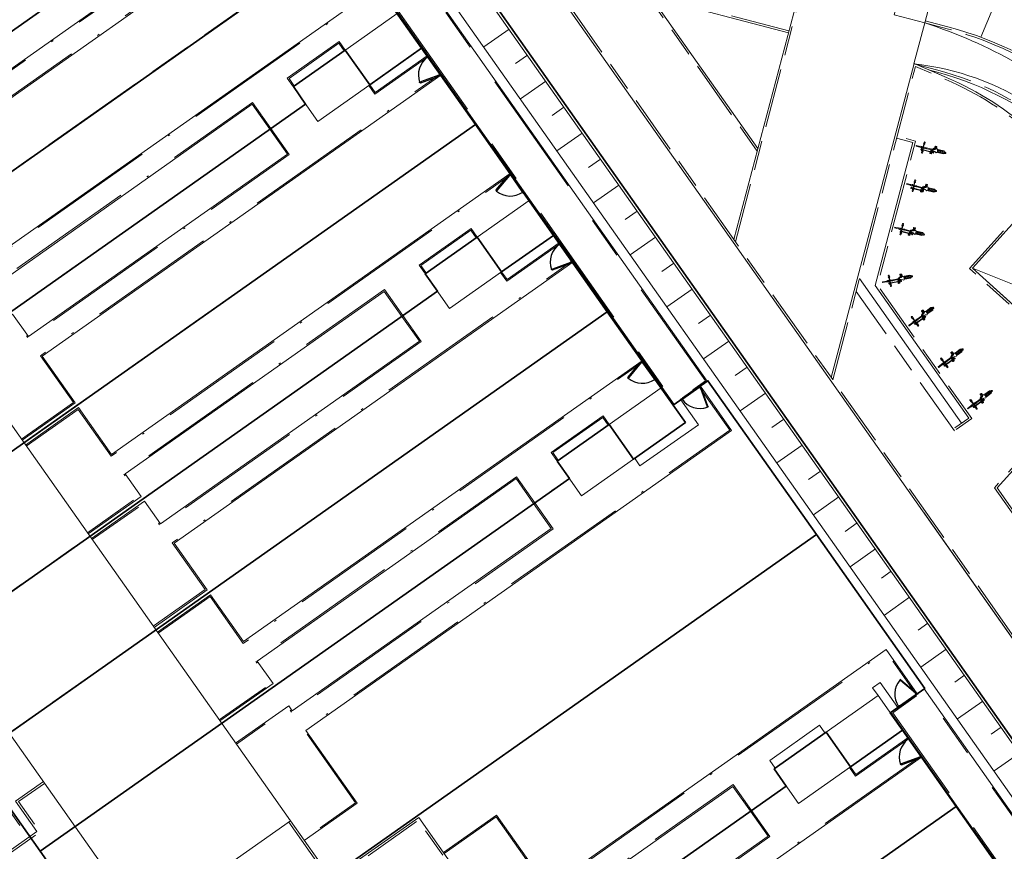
# Model space of a CAD drawing. Header units: metres. Extents: x 150385 to 171486, y 478588 to 485023.
# Tile 232 of 256: x 151309 to 151356, y 484253 to 484292. Entities that reach past the tile are written whole.
import ezdxf
from ezdxf.lldxf.tags import DXFTag

# ---------------------------------------------------------------- set-up
doc = ezdxf.new("R2010")
doc.units = ezdxf.units.M
for name, pattern in [('ACAD_ISO10W100', [18, 12, -3, 0, -3]), ('Dash', [6.35, 3.175, -3.175]), ('KAD', [12, 5, -1, 2, -1, 2, -1]), ('VH-OPSLUITBAND_100X200', [16, 8, -2, 4, -2]), ('VH-OPSLUITBAND_60X200', [12, 6, -2, 2, -2])]:
    doc.linetypes.add(name, pattern=pattern)
for name, color, linetype, lineweight, true_color in [('B-WE-KG-GRENS_PERCEEL-GV', 150, 'KG-PERCEEL', 30, 0x007fff), ('N-WE-GW-GRONDWERKLIJN-G', 7, 'Continuous', 30, 0x4d4d4d), ('N2-GV-GR-ERFAFSCHEIDING_RASTERHEKWERK_HEDERA-G', 7, 'GR-HAAG1', 35, 0x3c602f), ('N2-GV-GW-TALUDARCERING-G', 7, 'Continuous', 15, 0x738c74), ('N2-WE-GW-GRONDWERKLIJN-G', 7, 'Continuous', 30, 0x4d4d4d), ('N2-WE-IE-FIETSNIETJE_FIETS-S', 7, 'Continuous', 18, 0x999999), ('N2-WE-IE-MEUBILAIR_WEGMEUBILAIR_TRAP-G', 7, 'Continuous', 35, 0x3f007f)]:
    doc.layers.add(name, color=color, linetype=linetype, lineweight=lineweight, true_color=true_color)
for name, color, linetype, lineweight in [('N-WE-GW-TALUDARCERING_LANG-G', 251, 'Continuous', 18), ('N-WE-VH-KANTOPSLUITING_ACHTERKANTBAND-G', 7, 'Continuous', 5), ('N-WE-VH-MATERIAALGRENS-G', 7, 'Continuous', 9), ('N2-PV-OG-KADASTRAAL_BEBOUWING-G', 5, 'Continuous', 35), ('N2-PV-OG-KADASTRAAL_BEBOUWING_BERGING-G', 5, 'Continuous', 35), ('N2-WE-IE-FIETSNIETJE-S', 1, 'Continuous', 18), ('N2-WE-IE-TERREINAFSCHEIDING_POORT-S', 5, 'Continuous', 25), ('N2-WE-VH-KANTOPSLUITING_ACHTERKANTBAND-G', 7, 'Continuous', 5), ('N2-WE-VH-KANTOPSLUITING_ACHTERKANTBAND-TERRAS-G', 7, 'Continuous', 5), ('N2-WE-VH-KANTOPSLUITING_OPSLUITBAND-ANTRACIET_100X200-G', 7, 'VH-OPSLUITBAND_100X200', 35), ('N2-WE-VH-KANTOPSLUITING_OPSLUITBAND-ANTRACIET_60X200-G', 7, 'ACAD_ISO10W100', 35), ('N2-WE-VH-KANTOPSLUITING_OPSLUITBAND_60X200-G', 7, 'VH-OPSLUITBAND_60X200', 35), ('N2-WE-VH-MATERIAALGRENS-G', 7, 'Continuous', 9), ('N2-XX-KG-GRENS_PERCEEL-G', 252, 'KAD', 15)]:
    doc.layers.add(name, color=color, linetype=linetype, lineweight=lineweight)
doc.styles.get("Standard").update_dxf_attribs({"font": 'NLCS-ISO.ttf'})
doc.linetypes.add('GR-HAAG1', pattern='A,6,[176,NLCS.SHX,S=0.125,R=0,X=0,Y=0],-2', length=8)
tags = doc.linetypes.add('KG-PERCEEL', pattern='A,5.5,-2,["P",Standard,S=1.8,R=0,X=-0.5,Y=-0.9],-2,5.5,-2,[5,NLCS.shx,S=0.75,R=0,X=0,Y=0],-2', length=19).pattern_tags.tags
tags[6] = DXFTag(74, 10)

# ---------------------------------------------------------------- blocks, each defined once
blk = doc.blocks.new('FIETS_B')
for p, q in [((400, 24), (400, 156)), ((412, 18), (856, 18)), ((856, 84), (856, 48)), ((892, 84), (856, 84)), ((892, 48), (892, 84)), ((892, 78), (940, 78)), ((892, 54), (940, 54)), ((940, 108), (940, 180)), ((976, 108), (976, 180)), ((1072, 48), (1084, 48)), ((1144, 24), (1216, 24)), ((1228, 24), (1300, 24)), ((1312, 24), (1396, 24)), ((400, -24), (400, -156)), ((412, -18), (856, -18)), ((772, -108), (772, -180)), ((856, -54), (808, -54)), ((856, -78), (808, -78)), ((808, -108), (808, -180)), ((856, -48), (856, -84)), ((856, -84), (892, -84)), ((892, -84), (892, -48)), ((1072, -48), (1084, -48)), ((1144, -24), (1216, -24)), ((1228, -24), (1300, -24)), ((1312, -24), (1396, -24))]:
    blk.add_line(p, q)
for points in [[(220, 18), (46, 18), (40, 12), (40, -12), (46, -18), (220, -18)], [(292, 24), (226, 24), (220, 18), (220, -18), (226, -24), (292, -24)], [(376, 24), (325, 24)], [(376, 24), (376, 156)], [(418, 24), (520, 24), (526, 18)], [(796, 24), (808, 48), (940, 48)], [(940, 84), (940, 48), (952, 48)], [(976, 62), (976, 84)], [(1084, 48), (1096, 60), (1096, 72), (1372, 72), (1408, 48), (1408, -48), (1372, -72), (1096, -72), (1096, -60), (1084, -48)], [(1084, 24), (1132, 24)], [(1408, 24), (1432, 24)], [(1420, 18), (1420, -18), (1444, -30), (1462, -30), (1462, 30), (1444, 30), (1420, 18)], [(1462, 24), (1468, 24), (1480, 12), (1480, -12), (1468, -24), (1462, -24)], [(325, -24), (376, -24)], [(376, -24), (376, -156)], [(526, -18), (520, -24), (418, -24)], [(808, -84), (808, -48), (772, -48), (772, -84)], [(844, -24), (844, -48), (904, -48), (904, -36)], [(1084, -24), (1132, -24)], [(1432, -24), (1408, -24)]]:
    blk.add_lwpolyline(points)
for points in [[(292, 36), (292, -36), (304, -36), (304, 36)], [(364, 156), (412, 156), (412, 168), (424, 168), (424, 180), (412, 180), (412, 264), (400, 264), (400, 276), (376, 276), (376, 264), (364, 264), (364, 180), (352, 180), (352, 168), (364, 168)], [(352, 12), (352, -12), (376, -24), (412, -24), (412, 24), (376, 24)], [(856, 24), (856, -24), (952, -48), (1036, -96), (1072, -60), (1072, 60), (1036, 96), (952, 48)], [(1000, 96), (988, 84), (928, 84), (916, 96), (916, 192), (928, 204), (988, 204), (1000, 192)], [(1108, 60), (1084, 36), (1084, -36), (1108, -60), (1132, -60), (1132, 60)], [(1144, 60), (1144, -60), (1216, -60), (1216, 60)], [(1228, 60), (1228, -60), (1300, -60), (1300, 60)], [(1312, 60), (1312, -60), (1372, -60), (1396, -36), (1396, 36), (1372, 60)], [(364, -156), (412, -156), (412, -168), (424, -168), (424, -180), (412, -180), (412, -264), (400, -264), (400, -276), (376, -276), (376, -264), (364, -264), (364, -180), (352, -180), (352, -168), (364, -168)], [(748, -96), (760, -84), (820, -84), (832, -96), (832, -192), (820, -204), (760, -204), (748, -192)]]:
    blk.add_lwpolyline(points, close=True)
blk.add_arc((297, 0), 36.6, 280.3889, 79.6111)
blk = doc.blocks.new('A$Cd1f3b05a')
at = {"color": 251, "true_color": 0x636466}
for p, q in [((-0.002, -0.026), (-0.002, 0.026)), ((0, 0.029), (0.029, 0.029)), ((0, 0.008), (0, -0.008)), ((0, 0), (0.601, 0)), ((0.001, 0.01), (0.6, 0.01)), ((0.031, 0.026), (0.031, 0.01)), ((0.57, 0.026), (0.57, 0.01)), ((0.601, 0.029), (0.573, 0.029)), ((0.601, -0.008), (0.601, 0.008)), ((0.604, -0.026), (0.604, 0.026)), ((0.029, -0.029), (0, -0.029)), ((0.001, -0.01), (0.6, -0.01)), ((0.031, -0.01), (0.031, -0.026)), ((0.57, -0.01), (0.57, -0.026)), ((0.573, -0.029), (0.601, -0.029))]:
    blk.add_line(p, q, dxfattribs=at)
for centre in [(0.014, 0.02), (0.587, 0.02), (0.014, -0.02), (0.587, -0.02)]:
    blk.add_circle(centre, 0.00477, dxfattribs=at)
for centre, radius, start, end in [((0, 0.026), 0.00239, 90, 180), ((0.001, 0.008), 0.00143, 90, 180), ((0.029, 0.026), 0.00239, 0, 90), ((0.573, 0.026), 0.00239, 90, 180), ((0.6, 0.008), 0.00143, 0, 90), ((0.601, 0.026), 0.00239, 0, 90), ((0, -0.026), 0.00239, 180, 270), ((0.001, -0.008), 0.00143, 180, 270), ((0.029, -0.026), 0.00239, 270, 0), ((0.573, -0.026), 0.00239, 180, 270), ((0.6, -0.008), 0.00143, 270, 0), ((0.601, -0.026), 0.00239, 270, 0)]:
    blk.add_arc(centre, radius, start, end, dxfattribs=at)
blk = doc.blocks.new('*U65')
at = {"color": 251, "true_color": 0x636466}
for p, q in [((1.01, 0.02), (0.09, 0.02)), ((0.09, -0.02), (1.01, -0.02))]:
    blk.add_line(p, q, dxfattribs=at)
at = {"color": 251, "linetype": 'Dash', "true_color": 0x636466}
for p, q in [((1.057, -0.082), (0.819, -0.97)), ((0.858, -0.981), (1.096, -0.092))]:
    blk.add_line(p, q, dxfattribs=at)
at = {"color": 251, "true_color": 0x636466}
for points in [[(0.05, 0.02), (0.09, 0.02), (0.09, -0.02), (0.05, -0.02)], [(1.01, 0.02), (1.05, 0.02), (1.05, -0.02), (1.01, -0.02)], [(1.057, -0.082), (1.068, -0.043), (1.106, -0.053), (1.096, -0.092)], [(0.809, -1.009), (0.819, -0.97), (0.858, -0.981), (0.847, -1.019)]]:
    blk.add_lwpolyline(points, close=True, dxfattribs=at)
for centre in [(0, 0), (1.1, 0)]:
    blk.add_circle(centre, 0.03, dxfattribs=at)
blk.add_arc((1.096, -0.003), 1.046, 180.9323, 254.0438, dxfattribs=at)
blk = doc.blocks.new('*U63')
at = {"color": 251, "true_color": 0x636466}
for p, q in [((-1.01, 0.02), (-0.09, 0.02)), ((-0.09, -0.02), (-1.01, -0.02))]:
    blk.add_line(p, q, dxfattribs=at)
at = {"color": 251, "linetype": 'Dash', "true_color": 0x636466}
for p, q in [((-0.858, -0.981), (-1.096, -0.092)), ((-1.057, -0.082), (-0.819, -0.97))]:
    blk.add_line(p, q, dxfattribs=at)
at = {"color": 251, "true_color": 0x636466}
for points in [[(-1.01, 0.02), (-1.05, 0.02), (-1.05, -0.02), (-1.01, -0.02)], [(-0.05, 0.02), (-0.09, 0.02), (-0.09, -0.02), (-0.05, -0.02)], [(-1.057, -0.082), (-1.068, -0.043), (-1.106, -0.053), (-1.096, -0.092)], [(-0.809, -1.009), (-0.819, -0.97), (-0.858, -0.981), (-0.847, -1.019)]]:
    blk.add_lwpolyline(points, close=True, dxfattribs=at)
for centre in [(-1.1, 0), (0, 0)]:
    blk.add_circle(centre, 0.03, dxfattribs=at)
blk.add_arc((-1.096, -0.003), 1.046, 285.9562, 359.0677, dxfattribs=at)
blk = doc.blocks.new('*U66')
at = {"color": 251, "linetype": 'Dash', "true_color": 0x636466}
for p, q in [((-0.981, 0.858), (-0.092, 1.096)), ((-0.082, 1.057), (-0.97, 0.819))]:
    blk.add_line(p, q, dxfattribs=at)
at = {"color": 251, "true_color": 0x636466}
for p, q in [((-0.02, 0.09), (-0.02, 1.01)), ((0.02, 1.01), (0.02, 0.09))]:
    blk.add_line(p, q, dxfattribs=at)
for points in [[(-0.082, 1.057), (-0.043, 1.068), (-0.053, 1.106), (-0.092, 1.096)], [(0.02, 1.01), (0.02, 1.05), (-0.02, 1.05), (-0.02, 1.01)], [(-1.009, 0.809), (-0.97, 0.819), (-0.981, 0.858), (-1.019, 0.847)], [(0.02, 0.05), (0.02, 0.09), (-0.02, 0.09), (-0.02, 0.05)]]:
    blk.add_lwpolyline(points, close=True, dxfattribs=at)
for centre in [(0, 1.1), (0, 0)]:
    blk.add_circle(centre, 0.03, dxfattribs=at)
blk.add_arc((-0.003, 1.096), 1.046, 195.9562, 269.0677, dxfattribs=at)

msp = doc.modelspace()

# ---------------------------------------------------------------- linework, layer by layer
at = {"layer": 'B-WE-KG-GRENS_PERCEEL-GV', "flags": 128}
for points in [[(151392.408, 484389.618), (151306.335, 484328.962), (151394.477, 484203.885), (151410.351, 484214.754), (151411.896, 484212.471), (151417.361, 484204.379), (151422.821, 484196.282), (151428.274, 484188.181), (151433.516, 484180.38), (151505.566, 484229.043)], [(151392.408, 484389.618), (151306.335, 484328.962), (151394.477, 484203.885), (151410.351, 484214.754), (151411.896, 484212.471), (151417.361, 484204.379), (151422.821, 484196.282), (151428.274, 484188.181), (151433.516, 484180.38), (151505.566, 484229.043)], [(151392.408, 484389.618), (151306.335, 484328.962), (151394.477, 484203.885), (151410.351, 484214.754), (151411.896, 484212.471), (151417.361, 484204.379), (151422.821, 484196.282), (151428.274, 484188.181), (151433.516, 484180.38), (151505.566, 484229.043)], [(151392.408, 484389.618), (151306.335, 484328.962), (151394.477, 484203.885), (151410.351, 484214.754), (151411.896, 484212.471), (151417.361, 484204.379), (151422.821, 484196.282), (151428.274, 484188.181), (151433.516, 484180.38), (151505.566, 484229.043)], [(151392.408, 484389.618), (151306.335, 484328.962), (151394.477, 484203.885), (151410.351, 484214.754), (151411.896, 484212.471), (151417.361, 484204.379), (151422.821, 484196.282), (151428.274, 484188.181), (151433.516, 484180.38), (151505.566, 484229.043)], [(150938.913, 484070.038), (150992.325, 483993.865), (151023.58, 483949.937), (151120.273, 484016.141), (151144.402, 484032.662), (151216.966, 484082.346), (151313.658, 484148.55), (151394.477, 484203.885), (151306.335, 484328.962)], [(150938.913, 484070.038), (150992.325, 483993.865), (151023.58, 483949.937), (151120.273, 484016.141), (151216.966, 484082.346), (151313.658, 484148.55), (151394.477, 484203.885), (151306.335, 484328.962)], [(150938.913, 484070.038), (150992.325, 483993.865), (151023.58, 483949.937), (151120.273, 484016.141), (151144.402, 484032.662), (151216.966, 484082.346), (151313.658, 484148.55), (151394.477, 484203.885), (151306.335, 484328.962)], [(150938.913, 484070.038), (150992.325, 483993.865), (151023.58, 483949.937), (151120.273, 484016.141), (151144.402, 484032.662), (151216.966, 484082.346), (151313.658, 484148.55), (151394.477, 484203.885), (151306.335, 484328.962)], [(150938.913, 484070.038), (150992.325, 483993.865), (151023.58, 483949.937), (151120.273, 484016.141), (151216.966, 484082.346), (151313.658, 484148.55), (151394.477, 484203.885), (151306.335, 484328.962)], [(151291.542, 484279.598), (151286.428, 484286.86), (151316.283, 484307.902), (151321.972, 484299.82), (151324.507, 484296.222), (151328.191, 484290.992), (151330.726, 484287.393), (151334.414, 484282.161), (151336.95, 484278.562), (151340.058, 484274.151), (151341.694, 484275.303), (151346.81, 484268.056), (151351.932, 484260.798), (151350.293, 484259.64), (151350.871, 484258.823), (151353.403, 484255.231), (151357.09, 484249.99), (151359.627, 484246.404), (151363.307, 484241.158), (151367.844, 484234.714), (151340.134, 484215.191), (151335.021, 484222.45), (151331.91, 484226.862), (151328.798, 484231.276), (151325.687, 484235.69), (151322.573, 484240.108), (151317.458, 484247.364), (151315.315, 484245.857), (151310.199, 484253.116), (151307.092, 484257.529), (151303.984, 484261.942), (151300.87, 484266.356), (151297.76, 484270.771), (151294.649, 484275.184)], [(151316.283, 484307.902), (151286.428, 484286.86), (151291.542, 484279.598), (151316.496, 484297.189), (151315.921, 484298.006), (151318.367, 484299.734), (151319.526, 484298.097), (151321.972, 484299.82)], [(151291.542, 484279.598), (151286.428, 484286.86), (151316.283, 484307.902), (151321.972, 484299.82), (151324.507, 484296.222), (151328.191, 484290.992), (151330.726, 484287.393), (151334.414, 484282.161), (151336.95, 484278.562), (151340.058, 484274.151), (151341.694, 484275.303), (151346.81, 484268.056), (151351.932, 484260.798), (151350.293, 484259.64), (151350.871, 484258.823), (151353.403, 484255.231), (151357.09, 484249.99), (151359.627, 484246.404), (151363.307, 484241.158), (151367.844, 484234.714), (151340.134, 484215.191), (151335.021, 484222.45), (151331.91, 484226.862), (151328.798, 484231.276), (151325.687, 484235.69), (151322.573, 484240.108), (151317.458, 484247.364), (151315.315, 484245.857), (151310.199, 484253.116), (151307.092, 484257.529), (151303.984, 484261.942), (151300.87, 484266.356), (151297.76, 484270.771), (151294.649, 484275.184)], [(151316.283, 484307.902), (151286.428, 484286.86), (151291.542, 484279.598), (151316.496, 484297.189), (151315.921, 484298.006), (151318.367, 484299.734), (151319.526, 484298.097), (151321.972, 484299.82)], [(151291.542, 484279.598), (151286.428, 484286.86), (151316.283, 484307.902), (151321.972, 484299.82), (151324.507, 484296.222), (151328.191, 484290.992), (151330.726, 484287.393), (151334.414, 484282.161), (151336.95, 484278.562), (151340.058, 484274.151), (151341.694, 484275.303), (151346.81, 484268.056), (151351.932, 484260.798), (151350.293, 484259.64), (151350.871, 484258.823), (151353.403, 484255.231), (151357.09, 484249.99), (151359.627, 484246.404), (151363.307, 484241.158), (151367.844, 484234.714), (151340.134, 484215.191), (151335.021, 484222.45), (151331.91, 484226.862), (151328.798, 484231.276), (151325.687, 484235.69), (151322.573, 484240.108), (151317.458, 484247.364), (151315.315, 484245.857), (151310.199, 484253.116), (151307.092, 484257.529), (151303.984, 484261.942), (151300.87, 484266.356), (151297.76, 484270.771), (151294.649, 484275.184)], [(151316.283, 484307.902), (151286.428, 484286.86), (151291.542, 484279.598), (151316.496, 484297.189), (151315.921, 484298.006), (151318.367, 484299.734), (151319.526, 484298.097), (151321.972, 484299.82)], [(151324.507, 484296.222), (151321.972, 484299.82), (151319.526, 484298.097), (151318.367, 484299.734), (151315.921, 484298.006), (151316.496, 484297.189), (151291.542, 484279.598), (151294.649, 484275.184)], [(151324.507, 484296.222), (151321.972, 484299.82), (151319.526, 484298.097), (151318.367, 484299.734), (151315.921, 484298.006), (151316.496, 484297.189), (151291.542, 484279.598), (151294.649, 484275.184)], [(151324.507, 484296.222), (151321.972, 484299.82), (151319.526, 484298.097), (151318.367, 484299.734), (151315.921, 484298.006), (151316.496, 484297.189), (151291.542, 484279.598), (151294.649, 484275.184)], [(151328.191, 484290.992), (151324.507, 484296.222), (151294.649, 484275.184), (151297.76, 484270.771), (151322.714, 484288.357), (151322.141, 484289.181), (151324.591, 484290.902), (151325.747, 484289.269)], [(151328.191, 484290.992), (151324.507, 484296.222), (151294.649, 484275.184), (151297.76, 484270.771), (151322.714, 484288.357), (151322.141, 484289.181), (151324.591, 484290.902), (151325.747, 484289.269)], [(151328.191, 484290.992), (151324.507, 484296.222), (151294.649, 484275.184), (151297.76, 484270.771), (151322.714, 484288.357), (151322.141, 484289.181), (151324.591, 484290.902), (151325.747, 484289.269)], [(151297.76, 484270.771), (151300.87, 484266.356), (151330.726, 484287.393), (151328.191, 484290.992), (151325.747, 484289.269), (151324.591, 484290.902), (151322.141, 484289.181), (151322.714, 484288.357)], [(151297.76, 484270.771), (151300.87, 484266.356), (151330.726, 484287.393), (151328.191, 484290.992), (151325.747, 484289.269), (151324.591, 484290.902), (151322.141, 484289.181), (151322.714, 484288.357)], [(151297.76, 484270.771), (151300.87, 484266.356), (151330.726, 484287.393), (151328.191, 484290.992), (151325.747, 484289.269), (151324.591, 484290.902), (151322.141, 484289.181), (151322.714, 484288.357)], [(151334.414, 484282.161), (151330.726, 484287.393), (151300.87, 484266.356), (151303.984, 484261.942), (151328.937, 484279.533), (151328.361, 484280.351), (151330.813, 484282.076), (151331.962, 484280.446)], [(151334.414, 484282.161), (151330.726, 484287.393), (151300.87, 484266.356), (151303.984, 484261.942), (151328.937, 484279.533), (151328.361, 484280.351), (151330.813, 484282.076), (151331.962, 484280.446)], [(151334.414, 484282.161), (151330.726, 484287.393), (151300.87, 484266.356), (151303.984, 484261.942), (151328.937, 484279.533), (151328.361, 484280.351), (151330.813, 484282.076), (151331.962, 484280.446)], [(151328.937, 484279.533), (151303.984, 484261.942), (151307.092, 484257.529), (151336.95, 484278.562), (151334.414, 484282.161), (151331.962, 484280.446), (151330.813, 484282.076), (151328.361, 484280.351)], [(151328.937, 484279.533), (151303.984, 484261.942), (151307.092, 484257.529), (151336.95, 484278.562), (151334.414, 484282.161), (151331.962, 484280.446), (151330.813, 484282.076), (151328.361, 484280.351)], [(151328.937, 484279.533), (151303.984, 484261.942), (151307.092, 484257.529), (151336.95, 484278.562), (151334.414, 484282.161), (151331.962, 484280.446), (151330.813, 484282.076), (151328.361, 484280.351)], [(151340.058, 484274.151), (151336.95, 484278.562), (151307.092, 484257.529), (151310.199, 484253.116), (151335.16, 484270.704), (151334.583, 484271.522), (151337.036, 484273.248), (151338.186, 484271.616), (151340.641, 484273.346)], [(151340.058, 484274.151), (151336.95, 484278.562), (151307.092, 484257.529), (151310.199, 484253.116), (151335.16, 484270.704), (151334.583, 484271.522), (151337.036, 484273.248), (151338.186, 484271.616), (151340.641, 484273.346)], [(151340.058, 484274.151), (151336.95, 484278.562), (151307.092, 484257.529), (151310.199, 484253.116), (151335.16, 484270.704), (151334.583, 484271.522), (151337.036, 484273.248), (151338.186, 484271.616), (151340.641, 484273.346)], [(151310.199, 484253.116), (151315.315, 484245.857), (151317.458, 484247.364), (151346.81, 484268.056), (151341.694, 484275.303), (151340.058, 484274.151), (151340.641, 484273.346), (151338.186, 484271.616), (151337.036, 484273.248), (151334.583, 484271.522), (151335.16, 484270.704)], [(151310.199, 484253.116), (151315.315, 484245.857), (151317.458, 484247.364), (151346.81, 484268.056), (151341.694, 484275.303), (151340.058, 484274.151), (151340.641, 484273.346), (151338.186, 484271.616), (151337.036, 484273.248), (151334.583, 484271.522), (151335.16, 484270.704)], [(151310.199, 484253.116), (151315.315, 484245.857), (151317.458, 484247.364), (151346.81, 484268.056), (151341.694, 484275.303), (151340.058, 484274.151), (151340.641, 484273.346), (151338.186, 484271.616), (151337.036, 484273.248), (151334.583, 484271.522), (151335.16, 484270.704)], [(151317.458, 484247.364), (151322.573, 484240.108), (151345.389, 484256.189), (151344.812, 484257.003), (151347.264, 484258.733), (151348.414, 484257.1), (151350.871, 484258.823), (151350.293, 484259.64), (151351.932, 484260.798), (151346.81, 484268.056)], [(151317.458, 484247.364), (151322.573, 484240.108), (151345.389, 484256.189), (151344.812, 484257.003), (151347.264, 484258.733), (151348.414, 484257.1), (151350.871, 484258.823), (151350.293, 484259.64), (151351.932, 484260.798), (151346.81, 484268.056)], [(151317.458, 484247.364), (151322.573, 484240.108), (151345.389, 484256.189), (151344.812, 484257.003), (151347.264, 484258.733), (151348.414, 484257.1), (151350.871, 484258.823), (151350.293, 484259.64), (151351.932, 484260.798), (151346.81, 484268.056)], [(151353.403, 484255.231), (151350.871, 484258.823), (151348.414, 484257.1), (151347.264, 484258.733), (151344.812, 484257.003), (151345.389, 484256.189), (151322.573, 484240.108), (151325.687, 484235.69)], [(151353.403, 484255.231), (151350.871, 484258.823), (151348.414, 484257.1), (151347.264, 484258.733), (151344.812, 484257.003), (151345.389, 484256.189), (151322.573, 484240.108), (151325.687, 484235.69)], [(151353.403, 484255.231), (151350.871, 484258.823), (151348.414, 484257.1), (151347.264, 484258.733), (151344.812, 484257.003), (151345.389, 484256.189), (151322.573, 484240.108), (151325.687, 484235.69)], [(151357.09, 484249.99), (151353.403, 484255.231), (151325.687, 484235.69), (151328.798, 484231.276), (151351.609, 484247.355), (151351.036, 484248.175), (151353.483, 484249.903), (151354.635, 484248.268)], [(151357.09, 484249.99), (151353.403, 484255.231), (151325.687, 484235.69), (151328.798, 484231.276), (151351.609, 484247.355), (151351.036, 484248.175), (151353.483, 484249.903), (151354.635, 484248.268)], [(151357.09, 484249.99), (151353.403, 484255.231), (151325.687, 484235.69), (151328.798, 484231.276), (151351.609, 484247.355), (151351.036, 484248.175), (151353.483, 484249.903), (151354.635, 484248.268)]]:
    msp.add_lwpolyline(points, close=True, dxfattribs=at)
at = {"layer": 'N-WE-GW-GRONDWERKLIJN-G', "color": 7, "lineweight": 5, "elevation": 0, "flags": 128}
msp.add_lwpolyline([(151378.919, 484225.761), (151349.542, 484267.448)], dxfattribs=at)
at = {"layer": 'N-WE-GW-GRONDWERKLIJN-G', "color": 7, "lineweight": 5, "flags": 128}
msp.add_lwpolyline([(151348.347, 484266.606), (151370.97, 484234.503), (151369.327, 484233.346)], dxfattribs=at)
at = {"layer": 'N-WE-GW-TALUDARCERING_LANG-G', "color": 7, "lineweight": 5, "flags": 128}
for points in [[(151350.337, 484266.32), (151349.878, 484265.996)], [(151351.201, 484265.094), (151350.016, 484264.258)], [(151352.065, 484263.868), (151351.606, 484263.544)], [(151352.929, 484262.641), (151351.744, 484261.806)], [(151353.793, 484261.415), (151353.334, 484261.092)], [(151354.657, 484260.189), (151353.472, 484259.354)], [(151355.522, 484258.963), (151355.062, 484258.639)], [(151356.386, 484257.737), (151355.2, 484256.902)]]:
    msp.add_lwpolyline(points, dxfattribs=at)
at = {"layer": 'N-WE-VH-KANTOPSLUITING_ACHTERKANTBAND-G', "color": 7, "lineweight": 5, "ltscale": 0.5, "elevation": 0, "flags": 128}
for points in [[(151373.347, 484238.621), (151351.875, 484269.092)], [(151378.44, 484226.652), (151349.637, 484267.515)]]:
    msp.add_lwpolyline(points, dxfattribs=at)
at = {"layer": 'N-WE-VH-MATERIAALGRENS-G', "color": 7, "lineweight": 5, "elevation": 0, "flags": 128}
msp.add_lwpolyline([(151351.413, 484290.256), (151351.923, 484292.189)], dxfattribs=at)
for points in [[(151367.955, 484283.518, -0.108331), (151360.159, 484287.607, 0.09589), (151351.923, 484292.189, -1249.325218)], [(151367.955, 484283.518, -0.109168), (151359.593, 484286.413, 0.001255), (151357.065, 484288.212, 0.120494), (151351.413, 484290.256, 6.398241)]]:
    msp.add_lwpolyline(points, format="xyb", dxfattribs=at)
at = {"layer": 'N2-GV-GR-ERFAFSCHEIDING_RASTERHEKWERK_HEDERA-G', "color": 7, "lineweight": 5, "ltscale": 0.5, "flags": 128}
for points in [[(151300.097, 484285.633), (151316.495, 484297.188)], [(151324.51, 484296.23), (151303.208, 484281.219)], [(151328.197, 484290.999), (151328.485, 484290.59)], [(151329.061, 484289.773), (151332.402, 484285.032)], [(151306.319, 484276.805), (151322.716, 484288.36)], [(151330.731, 484287.402), (151309.429, 484272.391)], [(151332.978, 484284.214), (151333.266, 484283.806)], [(151334.418, 484282.171), (151334.706, 484281.762)], [(151335.282, 484280.945), (151338.623, 484276.204)], [(151312.54, 484267.977), (151328.937, 484279.532)], [(151336.952, 484278.574), (151315.65, 484263.563)], [(151341.289, 484275.024), (151341.698, 484275.312), (151346.813, 484268.054), (151323.794, 484251.832)], [(151339.199, 484275.386), (151339.487, 484274.978)], [(151341.289, 484275.024), (151341.698, 484275.312)], [(151340.063, 484274.16), (151340.472, 484274.448)], [(151318.761, 484259.149), (151335.159, 484270.704)], [(151346.813, 484268.054), (151351.928, 484260.795), (151351.585, 484260.553)], [(151350.293, 484259.643), (151350.702, 484259.931)], [(151351.158, 484258.417), (151350.869, 484258.826)], [(151351.734, 484257.599), (151355.075, 484252.858)], [(151333.111, 484247.534), (151345.389, 484256.186)], [(151336.222, 484243.12), (151353.404, 484255.229)]]:
    msp.add_lwpolyline(points, dxfattribs=at)
at = {"layer": 'N2-GV-GW-TALUDARCERING-G', "color": 7, "lineweight": 5}
for p, q in [((151356.555, 484296.228, 0), (151354.565, 484291.515, 0)), ((151332.314, 484291.895, 0), (151331.119, 484291.053)), ((151333.178, 484290.669, 0), (151332.612, 484290.271, 0)), ((151334.042, 484289.443, 0), (151332.847, 484288.601)), ((151334.906, 484288.217, 0), (151334.341, 484287.818, 0)), ((151335.77, 484286.991, 0), (151334.575, 484286.149)), ((151336.634, 484285.765, 0), (151336.069, 484285.366, 0)), ((151337.498, 484284.539, 0), (151336.303, 484283.696)), ((151338.362, 484283.313, 0), (151337.797, 484282.914, 0)), ((151339.226, 484282.086, 0), (151338.031, 484281.244)), ((151340.09, 484280.86, 0), (151339.525, 484280.462, 0)), ((151340.955, 484279.634, 0), (151339.76, 484278.792)), ((151341.819, 484278.408, 0), (151341.253, 484278.009, 0)), ((151342.683, 484277.182, 0), (151341.488, 484276.34)), ((151343.547, 484275.956, 0), (151342.981, 484275.557, 0)), ((151344.411, 484274.73, 0), (151343.216, 484273.887)), ((151345.275, 484273.503, 0), (151344.709, 484273.105, 0)), ((151346.139, 484272.277, 0), (151344.944, 484271.435)), ((151347.003, 484271.051, 0), (151346.437, 484270.653, 0)), ((151347.867, 484269.825, 0), (151346.672, 484268.983)), ((151348.731, 484268.599, 0), (151348.166, 484268.2, 0)), ((151349.595, 484267.373, 0), (151348.4, 484266.531))]:
    msp.add_line(p, q, dxfattribs=at)
at = {"layer": 'N2-PV-OG-KADASTRAAL_BEBOUWING-G', "color": 7, "lineweight": 5}
msp.add_lwpolyline([(151315.089, 484249.673), (151289.939, 484285.362), (151296.854, 484290.235), (151322.004, 484254.546)], close=True, dxfattribs=at)
at = {"layer": 'N2-PV-OG-KADASTRAAL_BEBOUWING_BERGING-G', "color": 7, "lineweight": 5, "ltscale": 0.1}
for points in [[(151323.292, 484287.543), (151328.197, 484290.999), (151327.045, 484292.634), (151322.14, 484289.178)], [(151329.513, 484278.715), (151334.418, 484282.171), (151333.266, 484283.806), (151328.361, 484280.349)], [(151335.734, 484269.886), (151340.639, 484273.343), (151339.487, 484274.977), (151334.582, 484271.521)], [(151345.965, 484255.369), (151350.869, 484258.826), (151349.717, 484260.461), (151344.813, 484257.004)]]:
    msp.add_lwpolyline(points, close=True, dxfattribs=at)
at = {"layer": 'N2-WE-GW-GRONDWERKLIJN-G', "color": 7, "lineweight": 5, "elevation": 0, "flags": 128}
for points in [[(151365.656, 484256.045), (151356.101, 484269.605), (151360.713, 484274.714), (151354.179, 484280.612), (151358.639, 484285.571), (151357.088, 484286.966, 0.0818), (151352.953, 484289.611), (151352.158, 484289.953, -0.115552), (151358.223, 484286.886, 0.063867), (151362.321, 484284.255, 0.065699), (151367.836, 484282.421, 0.165422), (151369.065, 484281.968, 0.698185), (151374.173, 484294.873), (151351.385, 484315.046), (151347.668, 484316.199), (151341.795, 484321.398, -0.156002), (151335.793, 484331.486, -0.442867), (151346.24, 484346.542, -0.009223), (151352.834, 484347.283, -0.15513), (151383.985, 484340.502, -0.044765), (151392.526, 484334.512, -0.239845), (151396.414, 484325.288), (151396.293, 484323.381), (151396.543, 484323.36)], [(151368.546, 484285.033), (151368.155, 484284.6, -0.064639), (151363.273, 484286.239, -0.064018), (151359.637, 484288.571, 0.110527), (151353.006, 484292.007), (151351.948, 484292.286)], [(151396.617, 484242.787, -0.219438), (151366.813, 484260.046), (151360.253, 484269.354), (151363.947, 484273.446, 0.472202), (151363.136, 484277.028), (151354.179, 484280.612)]]:
    msp.add_lwpolyline(points, format="xyb", dxfattribs=at)
at = {"layer": 'N2-WE-GW-GRONDWERKLIJN-G', "color": 7, "lineweight": 5, "flags": 128}
msp.add_lwpolyline([(151349.542, 484267.448), (151318.063, 484312.117), (151320.191, 484313.617), (151312.159, 484325.015, 0.424287), (151309.814, 484325.38, 0.194039), (151303.188, 484314.309, -0.147824), (151299.544, 484306.756, 0.352877), (151299.382, 484304.251), (151300.725, 484302.346, 0.414214), (151303.512, 484301.863), (151316.868, 484311.275), (151348.347, 484266.606)], format="xyb", dxfattribs=at)
at = {"layer": 'N2-WE-IE-MEUBILAIR_WEGMEUBILAIR_TRAP-G', "color": 7, "lineweight": 5, "elevation": 0, "flags": 128}
msp.add_lwpolyline([(151351.923, 484292.189), (151350.472, 484292.572), (151350.728, 484293.539), (151352.178, 484293.156), (151351.923, 484292.189)], dxfattribs=at)
at = {"layer": 'N2-WE-VH-KANTOPSLUITING_ACHTERKANTBAND-G', "color": 7, "lineweight": 5}
msp.add_line((151353.658, 484273.305), (151348.846, 484280.133), dxfattribs=at)
at = {"layer": 'N2-WE-VH-KANTOPSLUITING_ACHTERKANTBAND-G', "color": 7, "lineweight": 5, "ltscale": 0.5, "elevation": 0, "flags": 128}
msp.add_lwpolyline([(151297.174, 484304.989, 0.200752), (151302.941, 484314.348, -0.194039), (151309.663, 484325.579, -0.424287), (151312.364, 484325.159), (151336.883, 484290.365), (151342.885, 484281.849), (151342.885, 484281.849), (151372.195, 484240.256)], format="xyb", dxfattribs=at)
at = {"layer": 'N2-WE-VH-KANTOPSLUITING_ACHTERKANTBAND-G', "color": 7, "lineweight": 5, "flags": 128}
for points in [[(151282.322, 484284.019), (151316.294, 484307.959), (151340.096, 484274.183), (151341.665, 484275.289), (151316.757, 484310.634), (151281.216, 484285.588)], [(151341.338, 484275.059), (151342.813, 484272.966), (151322.737, 484258.819), (151325.156, 484255.385), (151322.655, 484253.623)], [(151340.423, 484274.414), (151341.252, 484273.236), (151338.489, 484271.289), (151338.255, 484271.622)], [(151333.475, 484269.517), (151334.304, 484268.34), (151322.092, 484259.734), (151321.921, 484259.977), (151319.419, 484258.215)], [(151329.217, 484253.06), (151331.719, 484254.823), (151334.138, 484251.39), (151350.094, 484262.634), (151351.568, 484260.542)], [(151304.479, 484261.256), (151309.721, 484253.818)], [(151340.164, 484215.167), (151367.907, 484234.718), (151350.326, 484259.666), (151351.896, 484260.772), (151370.594, 484234.238), (151337.125, 484210.652)], [(151350.653, 484259.897), (151349.824, 484261.073), (151349.464, 484260.82), (151349.717, 484260.46)], [(151347.216, 484258.698), (151346.963, 484259.057), (151344.609, 484257.398), (151344.862, 484257.039)], [(151343.705, 484255), (151342.876, 484256.177), (151334.783, 484250.474), (151334.956, 484250.229), (151332.455, 484248.466)], [(151322.004, 484254.546), (151323.934, 484251.808), (151328.054, 484254.711), (151329.868, 484252.136)]]:
    msp.add_lwpolyline(points, dxfattribs=at)
at = {"layer": 'N2-WE-VH-KANTOPSLUITING_ACHTERKANTBAND-G', "color": 7, "lineweight": 5, "ltscale": 0.5, "elevation": 0, "flags": 128}
for points in [[(151346.025, 484293.745), (151342.918, 484281.975)], [(151345.489, 484291.716), (151339.008, 484293.426), (151344.051, 484286.269)]]:
    msp.add_lwpolyline(points, dxfattribs=at)
at = {"layer": 'N2-WE-VH-KANTOPSLUITING_ACHTERKANTBAND-G', "color": 7, "lineweight": 5, "elevation": 0, "flags": 128}
msp.add_lwpolyline([(151352.158, 484289.953, -0.115552), (151358.223, 484286.886, 0.063867), (151362.321, 484284.255, 0.065699), (151367.836, 484282.421), (151368.269, 484284.578, -0.066105), (151363.273, 484286.239, -0.064018), (151359.637, 484288.571, 0.110527), (151353.006, 484292.007), (151351.948, 484292.286)], format="xyb", dxfattribs=at)
at = {"layer": 'N2-WE-VH-KANTOPSLUITING_ACHTERKANTBAND-G', "color": 7, "lineweight": 5, "flags": 128}
msp.add_lwpolyline([(151347.51, 484275.459), (151351.417, 484290.271), (151352.953, 484289.611, -0.0818), (151357.088, 484286.966), (151358.639, 484285.571), (151354.179, 484280.612), (151359.971, 484275.384), (151355.338, 484270.253), (151357.04, 484267.838)], format="xyb", dxfattribs=at)
at = {"layer": 'N2-WE-VH-KANTOPSLUITING_ACHTERKANTBAND-G', "color": 7, "lineweight": 5, "elevation": 0, "flags": 128}
msp.add_lwpolyline([(151353.344, 484273.083), (151353.998, 484273.544), (151349.587, 484279.803), (151351.365, 484286.545), (151350.591, 484286.749)], dxfattribs=at)
at = {"layer": 'N2-WE-VH-KANTOPSLUITING_ACHTERKANTBAND-G', "color": 7, "lineweight": 5, "ltscale": 0.25, "flags": 128}
msp.add_lwpolyline([(151310.348, 484256.4), (151309.04, 484255.479), (151310.048, 484254.048), (151305.634, 484250.938)], dxfattribs=at)
at = {"layer": 'N2-WE-VH-KANTOPSLUITING_ACHTERKANTBAND-TERRAS-G', "color": 7, "lineweight": 5, "flags": 128}
for points in [[(151303.127, 484281.333), (151305.629, 484283.096), (151304.073, 484285.303), (151322.874, 484298.552)], [(151314.811, 484296.002), (151315.64, 484294.825), (151303.428, 484286.219), (151302.679, 484287.281), (151300.178, 484285.518)], [(151303.289, 484281.104), (151305.79, 484282.867), (151307.345, 484280.66), (151326.146, 484293.909)], [(151324.543, 484290.871), (151324.29, 484291.231), (151321.936, 484289.572), (151322.17, 484289.239)], [(151328.45, 484290.639), (151325.998, 484288.911), (151325.744, 484289.271)], [(151309.349, 484272.505), (151311.85, 484274.268), (151310.295, 484276.475), (151329.095, 484289.724)], [(151321.032, 484287.173), (151320.203, 484288.351), (151307.99, 484279.745), (151308.739, 484278.682), (151306.238, 484276.919)], [(151321.032, 484287.173), (151321.862, 484285.996), (151309.649, 484277.39), (151308.901, 484278.453), (151306.399, 484276.69)], [(151309.51, 484272.276), (151312.011, 484274.039), (151313.566, 484271.832), (151332.367, 484285.081)], [(151330.764, 484282.043), (151330.511, 484282.403), (151328.157, 484280.744), (151328.391, 484280.411)], [(151334.671, 484281.811), (151332.219, 484280.083), (151331.966, 484280.443)], [(151315.57, 484263.677), (151318.071, 484265.44), (151316.516, 484267.647), (151335.316, 484280.896)], [(151327.253, 484278.345), (151326.424, 484279.522), (151314.212, 484270.916), (151314.961, 484269.854), (151312.459, 484268.091)], [(151327.253, 484278.345), (151328.083, 484277.168), (151315.871, 484268.562), (151315.122, 484269.625), (151312.621, 484267.862)], [(151315.731, 484263.448), (151318.232, 484265.211), (151319.788, 484263.004), (151338.588, 484276.253)], [(151336.986, 484273.215), (151336.732, 484273.575), (151334.378, 484271.916), (151334.613, 484271.583)], [(151333.475, 484269.517), (151332.645, 484270.694), (151320.433, 484262.088), (151321.182, 484261.026), (151318.68, 484259.263)], [(151351.123, 484258.465), (151348.671, 484256.737), (151348.417, 484257.097)], [(151336.141, 484243.235), (151338.643, 484244.997), (151337.087, 484247.204), (151351.768, 484257.55)], [(151343.705, 484255), (151344.535, 484253.823), (151336.442, 484248.12), (151335.693, 484249.182), (151333.192, 484247.42)]]:
    msp.add_lwpolyline(points, dxfattribs=at)
at = {"layer": 'N2-WE-VH-KANTOPSLUITING_OPSLUITBAND-ANTRACIET_100X200-G', "color": 7, "lineweight": 5, "ltscale": 0.35, "elevation": 0, "flags": 128}
for points in [[(151342.993, 484281.868), (151346.121, 484293.72), (151336.979, 484296.131), (151311.352, 484332.498)], [(151345.514, 484291.812), (151338.768, 484293.593), (151344.018, 484286.143)], [(151353.401, 484273.001), (151354.137, 484273.52), (151349.695, 484279.823), (151351.487, 484286.616), (151350.617, 484286.846)], [(151353.32, 484272.944), (151348.685, 484279.521)]]:
    msp.add_lwpolyline(points, dxfattribs=at)
for points in [[(151297.116, 484305.07, 0.200752), (151302.842, 484314.363, -0.194039), (151309.603, 484325.659, -0.424287), (151312.445, 484325.217), (151336.944, 484290.452), (151342.993, 484281.868), (151372.278, 484240.312)], [(151351.413, 484290.256), (151352.47, 484289.977, -0.110527), (151358.287, 484286.963, 0.063873), (151362.364, 484284.346, 0.064578), (151367.758, 484282.538), (151368.152, 484284.499, -0.064837), (151363.23, 484286.148, -0.064011), (151359.573, 484288.495, 0.110527), (151352.98, 484291.911), (151351.923, 484292.189)]]:
    msp.add_lwpolyline(points, format="xyb", dxfattribs=at)
at = {"layer": 'N2-WE-VH-KANTOPSLUITING_OPSLUITBAND-ANTRACIET_100X200-G', "color": 7, "lineweight": 5, "ltscale": 0.35, "flags": 128}
msp.add_lwpolyline([(151347.585, 484275.352), (151351.484, 484290.133), (151352.914, 484289.519, -0.0818), (151357.021, 484286.892), (151358.498, 484285.564), (151354.038, 484280.604), (151359.83, 484275.376), (151355.211, 484270.26), (151356.958, 484267.781)], format="xyb", dxfattribs=at)
for points in [[(151304.397, 484261.199), (151309.639, 484253.76)], [(151310.406, 484256.319), (151309.179, 484255.455), (151310.188, 484254.024), (151305.692, 484250.856)], [(151321.922, 484254.489), (151323.91, 484251.669), (151328.03, 484254.572), (151329.786, 484252.079)]]:
    msp.add_lwpolyline(points, dxfattribs=at)
at = {"layer": 'N2-WE-VH-KANTOPSLUITING_OPSLUITBAND-ANTRACIET_60X200-G', "color": 7, "lineweight": 5, "ltscale": 0.5, "flags": 128}
for points in [[(151303.093, 484281.382), (151305.545, 484283.11), (151303.99, 484285.317), (151322.839, 484298.601)], [(151314.86, 484296.036), (151315.724, 484294.81), (151303.414, 484286.135), (151302.665, 484287.198), (151300.213, 484285.469)], [(151303.323, 484281.055), (151305.775, 484282.783), (151307.331, 484280.576), (151326.18, 484293.86)], [(151324.592, 484290.906), (151324.304, 484291.314), (151321.852, 484289.586), (151322.121, 484289.205)], [(151328.485, 484290.59), (151325.983, 484288.828), (151325.695, 484289.236)], [(151309.314, 484272.554), (151311.766, 484274.282), (151310.211, 484276.489), (151329.061, 484289.773)], [(151321.081, 484287.208), (151320.217, 484288.434), (151307.907, 484279.759), (151308.656, 484278.696), (151306.203, 484276.968)], [(151321.081, 484287.208), (151321.945, 484285.982), (151309.635, 484277.307), (151308.886, 484278.369), (151306.434, 484276.641)], [(151309.544, 484272.227), (151311.997, 484273.955), (151313.552, 484271.748), (151332.402, 484285.032)], [(151330.813, 484282.078), (151330.525, 484282.486), (151328.073, 484280.758), (151328.342, 484280.376)], [(151334.706, 484281.762), (151332.205, 484279.999), (151331.917, 484280.408)], [(151315.535, 484263.726), (151317.988, 484265.454), (151316.432, 484267.661), (151335.282, 484280.945)], [(151327.302, 484278.38), (151326.438, 484279.606), (151314.128, 484270.931), (151314.877, 484269.868), (151312.425, 484268.14)], [(151327.302, 484278.38), (151328.167, 484277.154), (151315.856, 484268.479), (151315.107, 484269.541), (151312.655, 484267.813)], [(151315.766, 484263.399), (151318.218, 484265.127), (151319.773, 484262.92), (151338.623, 484276.204)], [(151341.289, 484275.024), (151342.729, 484272.981), (151322.653, 484258.833), (151325.073, 484255.4), (151322.621, 484253.672)], [(151337.035, 484273.249), (151336.747, 484273.658), (151334.294, 484271.93), (151334.563, 484271.548)], [(151333.524, 484269.552), (151332.66, 484270.778), (151320.349, 484262.103), (151321.098, 484261.04), (151318.646, 484259.312)], [(151333.524, 484269.552), (151334.388, 484268.326), (151322.077, 484259.65), (151321.906, 484259.894), (151319.454, 484258.166)], [(151329.252, 484253.011), (151331.704, 484254.739), (151334.123, 484251.306), (151350.08, 484262.55), (151351.519, 484260.507)], [(151351.158, 484258.416), (151348.656, 484256.654), (151348.368, 484257.063)], [(151336.107, 484243.284), (151338.559, 484245.012), (151337.004, 484247.219), (151351.734, 484257.599)], [(151343.754, 484255.034), (151342.89, 484256.261), (151334.7, 484250.489), (151334.872, 484250.243), (151332.42, 484248.515)], [(151343.754, 484255.034), (151344.618, 484253.808), (151336.428, 484248.036), (151335.679, 484249.099), (151333.227, 484247.371)]]:
    msp.add_lwpolyline(points, dxfattribs=at)
at = {"layer": 'N2-WE-VH-KANTOPSLUITING_OPSLUITBAND_60X200-G', "color": 7, "lineweight": 5, "flags": 128}
for points in [[(151282.287, 484284.068), (151316.308, 484308.043), (151340.11, 484274.267), (151341.582, 484275.304), (151316.743, 484310.551), (151281.25, 484285.539)], [(151340.116, 484215.06), (151367.991, 484234.704), (151350.41, 484259.651), (151351.881, 484260.688), (151370.51, 484234.253), (151331.258, 484206.591), (151331.892, 484205.692)]]:
    msp.add_lwpolyline(points, dxfattribs=at)
at = {"layer": 'N2-WE-VH-MATERIAALGRENS-G', "color": 7, "lineweight": 5, "flags": 128}
msp.add_lwpolyline([(151349.637, 484267.515), (151318.423, 484311.808), (151316.757, 484310.634)], dxfattribs=at)
at = {"layer": 'N2-XX-KG-GRENS_PERCEEL-G', "color": 7, "lineweight": 5, "flags": 128}
msp.add_lwpolyline([(151317.468, 484247.374), (151340.141, 484215.2), (151367.851, 484234.728), (151350.293, 484259.643), (151351.928, 484260.795), (151341.698, 484275.312), (151340.063, 484274.16), (151316.284, 484307.903), (151286.432, 484286.866), (151315.326, 484245.864)], close=True, dxfattribs=at)
for points in [[(151321.975, 484299.827), (151319.523, 484298.099), (151318.371, 484299.734), (151315.919, 484298.006), (151316.495, 484297.188), (151291.547, 484279.608)], [(151324.51, 484296.23), (151294.658, 484275.193)], [(151328.197, 484290.999), (151325.744, 484289.271), (151324.592, 484290.906), (151322.14, 484289.178), (151322.716, 484288.36), (151297.768, 484270.779)], [(151330.731, 484287.402), (151300.879, 484266.365)], [(151334.418, 484282.171), (151331.966, 484280.443), (151330.813, 484282.078), (151328.361, 484280.349), (151328.937, 484279.532), (151303.99, 484261.951)], [(151336.952, 484278.574), (151307.1, 484257.537)], [(151340.063, 484274.16), (151340.639, 484273.343), (151338.187, 484271.615), (151337.035, 484273.249), (151334.582, 484271.521), (151335.158, 484270.704), (151310.211, 484253.123)], [(151317.468, 484247.374), (151346.813, 484268.054)], [(151350.869, 484258.826), (151348.417, 484257.098), (151347.265, 484258.732), (151344.813, 484257.004), (151345.389, 484256.186), (151322.583, 484240.115)], [(151353.404, 484255.229), (151325.694, 484235.701)]]:
    msp.add_lwpolyline(points, dxfattribs=at)

# ---------------------------------------------------------------- block references
at = {"layer": 'N2-WE-IE-FIETSNIETJE-S', "color": 7, "lineweight": 5}
for p, rotation in [((151351.753, 484286.224, 0), 345.2233016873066), ((151351.274, 484284.406, 0), 345.2233016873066), ((151350.774, 484282.364, 0), 345.2233016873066), ((151350.232, 484279.902, 0), 10.35874796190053), ((151351.459, 484277.988, 0), 35.17254808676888), ((151352.841, 484276.026, 0), 35.17254808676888), ((151354.224, 484274.064, 0), 35.17254808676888)]:
    msp.add_blockref('A$Cd1f3b05a', p, dxfattribs=dict(at, rotation=rotation))
at = {"layer": 'N2-WE-IE-FIETSNIETJE_FIETS-S', "color": 7, "lineweight": 5, "xscale": 0.001, "yscale": 0.001, "zscale": 0.001}
for p, rotation in [((151351.476, 484286.397, 0), 346.4228051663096), ((151351.033, 484284.598, 0), 346.4228051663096), ((151350.462, 484282.549, 0), 346.4228051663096), ((151349.893, 484279.944, 0), 11.55825144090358), ((151351.148, 484277.886, 0), 36.37205156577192), ((151352.531, 484275.924, 0), 36.37205156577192), ((151353.913, 484273.963, 0), 36.37205156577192)]:
    msp.add_blockref('FIETS_B', p, dxfattribs=dict(at, rotation=rotation))
at = {"layer": 'N2-WE-IE-TERREINAFSCHEIDING_POORT-S', "color": 7, "lineweight": 5}
for name, p, rotation in [('*U65', (151328.456, 484290.631), 305.1725480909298), ('*U63', (151333.007, 484284.173), 305.1725480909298), ('*U65', (151334.677, 484281.803), 305.1725480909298), ('*U63', (151339.228, 484275.345), 305.1725480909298), ('*U65', (151340.431, 484274.419), 35.17254809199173), ('*U66', (151350.661, 484259.902), 305.1725480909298), ('*U65', (151351.137, 484258.464), 305.1725480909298)]:
    msp.add_blockref(name, p, dxfattribs=dict(at, rotation=rotation))

doc.saveas('drawing.dxf')
